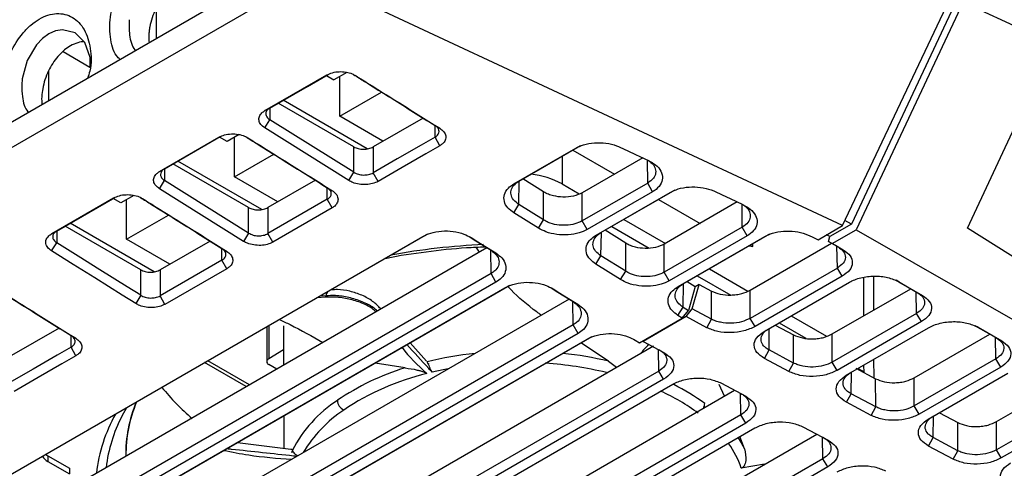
# Model space of a CAD drawing. Extents: x 106 to 315, y 19 to 260.
# Tile 30 of 98: x 279 to 299, y 41 to 51. Entities that reach past the tile are written whole.
import ezdxf

# ---------------------------------------------------------------- set-up
doc = ezdxf.new("R2010")
doc.units = 0
doc.layers.get('0').update_dxf_attribs({"linetype": 'CONTINUOUS'})

msp = doc.modelspace()

# ---------------------------------------------------------------- linework, layer by layer
at = {"color": 7, "linetype": 'Continuous'}
for p, q in [((283.861, 51.609), (276.344, 47.27)), ((284.693, 51.557), (276.401, 46.77)), ((295.86, 46.34), (284.693, 51.557)), ((295.86, 46.34), (298.098, 51.073)), ((281.504, 50.885), (281.504, 50.249)), ((298.187, 50.928), (296.045, 46.368)), ((298.381, 51.015), (296.145, 46.254)), ((298.381, 51.015), (312.853, 44.347)), ((280.118, 49.649), (279.557, 49.973)), ((279.25, 49.563), (279.25, 48.947)), ((285.066, 49.477), (285.222, 49.387)), ((285.495, 49.546), (285.222, 49.387)), ((285.343, 48.629), (285.343, 49.457)), ((285.343, 48.629), (286.219, 49.135)), ((285.641, 47.988), (284.059, 48.901)), ((285.917, 47.948), (284.162, 48.961)), ((283.881, 48.798), (283.78, 48.745)), ((286.249, 48.106), (285.343, 48.629)), ((298.473, 46.287), (299.563, 48.614)), ((283.776, 48.383), (283.881, 48.556)), ((285.641, 47.455), (283.881, 48.556)), ((287.089, 48.591), (286.045, 47.988)), ((287.435, 48.379), (287.338, 48.435)), ((281.578, 47.474), (282.819, 48.19)), ((281.679, 47.527), (282.846, 48.201)), ((282.993, 48.101), (282.833, 48.193)), ((283.241, 48.244), (282.993, 48.101)), ((285.536, 47.283), (283.776, 48.383)), ((287.439, 48.012), (287.338, 48.192)), ((283.141, 47.358), (283.141, 48.186)), ((285.641, 47.455), (285.641, 47.988)), ((286.045, 47.988), (286.045, 47.445)), ((289.091, 47.268), (290.382, 48.013)), ((290.281, 47.96), (290.382, 48.013)), ((283.141, 47.358), (283.964, 47.833)), ((288.989, 47.215), (290.281, 47.96)), ((290.223, 47.921), (291.093, 47.419)), ((283.439, 46.717), (281.857, 47.63)), ((283.715, 46.677), (281.96, 47.69)), ((291.682, 47.759), (290.416, 47.028)), ((281.578, 47.474), (281.679, 47.527)), ((285.536, 47.283), (285.641, 47.455)), ((286.146, 47.265), (286.045, 47.445)), ((281.574, 47.112), (281.679, 47.284)), ((283.439, 46.184), (281.679, 47.284)), ((284.047, 46.835), (283.141, 47.358)), ((284.834, 47.289), (283.843, 46.717)), ((288.989, 47.215), (289.091, 47.268)), ((289.608, 47.047), (289.177, 47.317)), ((289.996, 47.211), (290.355, 47.005)), ((291.786, 47.229), (290.416, 46.439)), ((291.888, 47.049), (291.786, 47.229)), ((281.039, 46.973), (280.765, 46.815)), ((283.334, 46.011), (281.574, 47.112)), ((285.18, 47.077), (285.083, 47.133)), ((289.608, 46.458), (289.608, 47.047)), ((290.416, 46.439), (290.416, 47.028)), ((291.888, 47.049), (290.518, 46.258)), ((290.707, 46.141), (292.258, 47.036)), ((290.808, 46.194), (292.36, 47.089)), ((292.258, 47.036), (292.36, 47.089)), ((279.323, 46.172), (280.616, 46.919)), ((279.424, 46.226), (280.644, 46.929)), ((280.765, 46.815), (280.609, 46.904)), ((280.886, 46.056), (280.886, 46.885)), ((285.083, 46.89), (283.843, 46.174)), ((285.184, 46.71), (285.083, 46.89)), ((288.985, 46.609), (289.091, 46.782)), ((289.608, 46.458), (289.091, 46.782)), ((292.013, 46.889), (292.884, 46.387)), ((293.66, 46.835), (292.133, 45.954)), ((280.886, 46.056), (281.762, 46.562)), ((283.439, 46.184), (283.439, 46.717)), ((283.843, 46.717), (283.843, 46.174)), ((285.184, 46.71), (283.944, 45.994)), ((289.502, 46.285), (288.985, 46.609)), ((281.46, 45.375), (279.706, 46.388)), ((289.502, 46.285), (289.608, 46.458)), ((290.518, 46.258), (290.416, 46.439)), ((291.285, 46.469), (292.156, 45.967)), ((295.349, 46.046), (295.86, 46.34)), ((296.045, 46.368), (295.595, 46.109)), ((296.045, 46.368), (295.91, 46.446)), ((277.171, 40.386), (287.184, 46.166)), ((279.323, 46.172), (279.424, 46.226)), ((281.184, 45.415), (279.602, 46.328)), ((283.439, 46.184), (283.334, 46.011)), ((283.944, 45.994), (283.843, 46.174)), ((287.082, 46.113), (287.184, 46.166)), ((290.707, 46.141), (290.808, 46.194)), ((291.325, 45.973), (290.894, 46.243)), ((291.032, 46.323), (291.816, 45.871)), ((293.763, 46.305), (292.133, 45.365)), ((292.525, 45.12), (294.337, 46.165)), ((293.865, 46.125), (293.763, 46.305)), ((294.235, 46.112), (294.337, 46.165)), ((295.595, 46.109), (295.526, 46.148)), ((295.645, 45.965), (296.145, 46.254)), ((296.145, 46.254), (311.459, 37.461)), ((299.673, 45.532), (298.473, 46.287)), ((277.07, 40.333), (287.082, 46.113)), ((279.319, 45.81), (279.424, 45.983)), ((281.793, 45.533), (280.886, 46.056)), ((282.632, 46.018), (281.588, 45.415)), ((288.09, 46.092), (288.09, 46.092)), ((291.325, 45.384), (291.325, 45.973)), ((292.133, 45.365), (292.133, 45.954)), ((293.865, 46.125), (292.235, 45.184)), ((292.424, 45.067), (294.235, 46.112)), ((293.922, 45.926), (293.982, 45.903)), ((293.927, 44.989), (295.63, 45.973)), ((293.982, 45.903), (293.982, 45.96)), ((295.569, 46.008), (295.595, 46.109)), ((295.569, 46.008), (295.645, 45.965)), ((295.766, 45.895), (295.569, 46.008)), ((295.645, 45.965), (295.875, 45.833)), ((288.423, 45.877), (278.496, 40.147)), ((282.978, 45.806), (282.881, 45.862)), ((288.268, 45.788), (288.201, 45.89)), ((288.509, 45.824), (288.607, 45.768)), ((293.906, 45.917), (293.982, 45.903)), ((295.766, 45.895), (295.875, 45.833)), ((282.881, 45.619), (281.588, 44.872)), ((282.982, 45.439), (282.881, 45.619)), ((290.702, 45.535), (290.808, 45.708)), ((291.219, 45.211), (290.702, 45.535)), ((291.325, 45.384), (290.808, 45.708)), ((288.509, 45.338), (278.496, 39.557)), ((281.184, 44.882), (281.184, 45.415)), ((281.588, 45.415), (281.588, 44.872)), ((282.982, 45.439), (281.689, 44.693)), ((288.611, 45.157), (288.509, 45.338)), ((291.219, 45.211), (291.325, 45.384)), ((292.235, 45.184), (292.133, 45.365)), ((293.075, 45.437), (293.882, 44.972)), ((295.752, 45.453), (293.928, 44.4)), ((295.854, 45.282), (295.752, 45.453)), ((288.611, 45.157), (278.598, 39.377)), ((292.424, 45.067), (292.525, 45.12)), ((292.611, 45.169), (292.779, 45.064)), ((292.718, 44.597), (292.862, 45.109)), ((292.862, 45.109), (292.778, 45.06)), ((292.823, 45.291), (293.523, 44.888)), ((292.862, 45.109), (293.118, 44.972)), ((295.854, 45.282), (294.03, 44.229)), ((294.221, 44.127), (296.004, 45.156)), ((296.307, 44.456), (296.305, 45.26)), ((296.507, 45.282), (296.509, 44.572)), ((296.979, 45.199), (297.423, 44.943)), ((297.036, 45.166), (296.98, 45.198)), ((297.036, 45.166), (297.532, 44.881)), ((278.787, 39.259), (288.799, 45.04)), ((278.889, 39.313), (288.901, 45.093)), ((288.799, 45.04), (288.901, 45.093)), ((289.807, 45.018), (289.807, 45.018)), ((292.779, 45.064), (292.637, 44.564)), ((293.12, 44.383), (293.118, 44.972)), ((293.928, 44.4), (293.927, 44.989)), ((295.644, 44.073), (297.287, 45.021)), ((297.423, 44.943), (297.532, 44.881)), ((290.141, 44.803), (280.214, 39.073)), ((281.184, 44.882), (281.079, 44.71)), ((281.689, 44.693), (281.588, 44.872)), ((285.047, 44.841), (284.872, 44.832)), ((285.047, 44.841), (285.053, 44.871)), ((290.226, 44.75), (290.324, 44.694)), ((286.196, 44.606), (286.198, 44.604)), ((292.419, 44.461), (292.525, 44.634)), ((292.508, 44.405), (292.637, 44.564)), ((292.525, 44.634), (292.637, 44.564)), ((292.589, 44.436), (292.718, 44.597)), ((293.12, 44.383), (292.718, 44.597)), ((297.409, 44.502), (295.645, 43.483)), ((297.511, 44.331), (297.409, 44.502)), ((291.613, 43.889), (292.508, 44.405)), ((292.589, 44.436), (291.69, 43.917)), ((292.508, 44.405), (292.419, 44.461)), ((293.022, 44.205), (292.589, 44.436)), ((293.022, 44.205), (293.12, 44.383)), ((294.03, 44.229), (293.928, 44.4)), ((294.532, 44.306), (295.091, 43.984)), ((294.785, 44.452), (295.525, 44.025)), ((297.511, 44.331), (295.747, 43.312)), ((279.476, 44.196), (278.432, 43.593)), ((290.227, 44.264), (280.214, 38.483)), ((290.328, 44.083), (280.315, 38.303)), ((283.818, 44.224), (283.818, 43.493)), ((283.859, 44.247), (283.859, 43.551)), ((284.17, 44.241), (284.171, 43.423)), ((290.328, 44.083), (290.227, 44.264)), ((294.452, 44.26), (294.835, 44.055)), ((295.645, 43.483), (295.644, 44.073)), ((295.938, 43.21), (297.661, 44.204)), ((298.636, 44.247), (299.08, 43.992)), ((298.694, 44.215), (298.637, 44.247)), ((298.694, 44.215), (299.189, 43.93)), ((279.822, 43.984), (279.725, 44.04)), ((280.504, 38.186), (290.516, 43.966)), ((280.606, 38.239), (290.618, 44.019)), ((287.162, 43.505), (286.817, 43.89)), ((290.968, 43.503), (290.387, 43.885)), ((290.516, 43.966), (290.618, 44.019)), ((291.524, 43.944), (291.613, 43.889)), ((291.524, 43.944), (291.524, 43.944)), ((291.613, 43.889), (291.538, 43.929)), ((291.69, 43.917), (292.123, 43.686)), ((294.837, 43.466), (294.835, 44.055)), ((297.361, 43.156), (298.944, 44.07)), ((299.08, 43.992), (299.189, 43.93)), ((279.826, 43.617), (279.725, 43.797)), ((282.007, 38.108), (291.905, 43.822)), ((284.171, 43.742), (283.859, 43.551)), ((294.225, 43.563), (294.323, 43.74)), ((294.837, 43.466), (294.323, 43.74)), ((283.457, 43.011), (282.587, 43.513)), ((286.71, 43.363), (286.083, 43.466)), ((287.197, 43.447), (287.17, 43.492)), ((287.18, 43.462), (287.203, 43.433)), ((287.18, 43.462), (287.205, 43.446)), ((290.968, 43.503), (291.131, 43.376)), ((294.739, 43.288), (294.225, 43.563)), ((294.739, 43.288), (294.837, 43.466)), ((295.747, 43.312), (295.645, 43.483)), ((296.511, 43.54), (296.512, 43.16)), ((299.066, 43.55), (297.362, 42.567)), ((299.168, 43.379), (299.066, 43.55)), ((292.017, 43.297), (282.008, 37.519)), ((284.029, 43.34), (283.86, 43.435)), ((287.203, 43.433), (287.205, 43.446)), ((292.119, 43.126), (292.017, 43.297)), ((296.136, 43.36), (296.553, 43.138)), ((296.186, 43.353), (296.31, 43.282)), ((296.31, 43.268), (296.309, 43.424)), ((299.168, 43.379), (297.464, 42.395)), ((297.655, 42.293), (299.318, 43.253)), ((292.119, 43.126), (282.11, 37.348)), ((293.326, 43.044), (293.84, 42.769)), ((296.554, 42.549), (296.553, 43.138)), ((297.362, 42.567), (297.361, 43.156)), ((299.078, 42.239), (300.601, 43.119)), ((282.301, 37.245), (292.311, 43.024)), ((283.724, 37.191), (293.604, 42.895)), ((293.39, 42.772), (293.28, 43.018)), ((295.942, 42.646), (296.04, 42.823)), ((296.456, 42.371), (295.942, 42.646)), ((296.554, 42.549), (296.04, 42.823)), ((280.884, 42.53), (280.788, 42.353)), ((296.456, 42.371), (296.554, 42.549)), ((297.464, 42.395), (297.362, 42.567)), ((297.886, 42.426), (298.27, 42.221)), ((300.723, 42.599), (299.079, 41.65)), ((300.826, 42.428), (299.181, 41.479)), ((293.734, 42.38), (283.725, 36.602)), ((284.172, 42.362), (284.172, 41.681)), ((293.836, 42.209), (293.734, 42.38)), ((298.271, 41.632), (298.27, 42.221)), ((299.079, 41.65), (299.078, 42.239)), ((293.836, 42.209), (283.827, 36.431)), ((284.019, 36.329), (294.028, 42.107)), ((295.043, 42.127), (295.557, 41.853)), ((285.441, 36.275), (295.321, 41.979)), ((293.809, 41.671), (293.715, 41.926)), ((297.659, 41.729), (297.757, 41.907)), ((298.271, 41.632), (297.757, 41.907)), ((283.204, 41.804), (284.322, 41.662)), ((284.331, 41.609), (284.373, 41.613)), ((284.331, 41.609), (284.377, 41.6)), ((284.37, 41.61), (284.354, 41.644)), ((284.377, 41.6), (284.373, 41.613)), ((298.173, 41.455), (297.659, 41.729)), ((298.173, 41.455), (298.271, 41.632)), ((299.181, 41.479), (299.079, 41.65)), ((279.195, 41.554), (279.238, 41.525)), ((279.238, 41.525), (279.693, 41.263)), ((279.238, 41.525), (279.238, 41.409)), ((279.238, 41.409), (279.693, 41.147)), ((295.451, 41.464), (285.442, 35.685)), ((295.553, 41.292), (295.451, 41.464)), ((279.693, 41.263), (279.693, 41.147)), ((295.553, 41.292), (285.544, 35.514)), ((294.228, 41.347), (293.743, 41.268))]:
    msp.add_line(p, q, dxfattribs=at)
at = {"color": 8, "linetype": 'Continuous'}
for p, q in [((283.881, 48.798), (283.881, 48.556)), ((287.338, 48.192), (287.338, 48.435)), ((289.996, 47.79), (289.996, 47.211)), ((291.786, 47.229), (291.782, 47.712)), ((281.679, 47.527), (281.679, 47.284)), ((289.091, 46.782), (289.099, 47.272)), ((285.083, 46.89), (285.083, 47.133)), ((293.763, 46.305), (293.759, 46.788)), ((279.424, 46.226), (279.424, 45.983)), ((290.808, 45.708), (290.816, 46.198)), ((282.881, 45.619), (282.881, 45.862)), ((288.509, 45.338), (288.502, 45.811)), ((295.752, 45.453), (295.744, 45.907)), ((292.525, 44.634), (292.533, 45.124)), ((297.409, 44.502), (297.402, 44.956)), ((285.053, 44.871), (284.931, 44.866)), ((290.227, 44.264), (290.219, 44.737)), ((286.198, 44.604), (286.204, 44.596)), ((294.323, 43.74), (294.329, 44.189)), ((279.725, 43.797), (279.725, 44.04)), ((299.066, 43.55), (299.059, 44.004)), ((292.017, 43.297), (292.009, 43.747)), ((283.39, 42.972), (282.519, 43.474)), ((296.04, 42.823), (296.046, 43.272)), ((293.734, 42.38), (293.726, 42.83)), ((297.757, 41.907), (297.763, 42.355)), ((295.451, 41.464), (295.444, 41.913)), ((283.083, 41.659), (282.982, 41.676))]:
    msp.add_line(p, q, dxfattribs=at)
at = {"color": 7, "linetype": 'Continuous', "flags": 128}
for points in [[(280.126, 49.642), (280.123, 49.854), (280.011, 50.168), (279.808, 50.374), (279.545, 50.439), (279.401, 50.414), (279.26, 50.352), (279.126, 50.255), (279, 50.125), (278.805, 49.794), (278.703, 49.413), (278.693, 49.287), (278.693, 49.287)], [(283.78, 48.745), (284.06, 48.906), (284.567, 49.199), (285.073, 49.491)], [(283.881, 48.798), (284.161, 48.96), (284.667, 49.252), (285.1, 49.502)], [(287.338, 48.192), (287.046, 48.023), (286.546, 47.734), (286.045, 47.445)], [(287.439, 48.012), (287.147, 47.844), (286.647, 47.554), (286.146, 47.265)], [(291.205, 47.981), (291.367, 47.906), (291.529, 47.83), (291.801, 47.703)], [(293.183, 47.058), (293.345, 46.982), (293.507, 46.906), (293.778, 46.779)], [(295.16, 46.134), (295.241, 46.096), (295.295, 46.071), (295.349, 46.046)], [(281.184, 44.882), (280.899, 45.061), (280.328, 45.418), (279.876, 45.7), (279.424, 45.983)], [(288.049, 46.112), (288.135, 46.057), (288.279, 45.968), (288.509, 45.824)], [(288.09, 46.092), (288.233, 46.002), (288.376, 45.912), (288.607, 45.768)], [(281.079, 44.71), (280.793, 44.888), (280.222, 45.245), (279.771, 45.528), (279.319, 45.81)], [(289.766, 45.038), (289.853, 44.984), (289.996, 44.894), (290.226, 44.75)], [(289.807, 45.018), (289.95, 44.928), (290.094, 44.839), (290.324, 44.694)], [(279.725, 43.797), (279.434, 43.629), (278.933, 43.34), (278.432, 43.051)], [(279.826, 43.617), (279.535, 43.449), (279.034, 43.16), (278.533, 42.871)]]:
    msp.add_lwpolyline(points, dxfattribs=at)
at = {"color": 8, "linetype": 'Continuous', "flags": 128}
for points in [[(285.173, 45.001), (285.168, 45.001), (285.164, 45)], [(287.609, 43.342), (287.506, 43.322), (287.281, 43.272)], [(293.675, 41.902), (293.74, 41.798), (293.809, 41.671)]]:
    msp.add_lwpolyline(points, dxfattribs=at)
at = {"color": 7, "linetype": 'Continuous'}
for centre, radius, start, end in [((289.171, 45.699), 1.723, 61.3711, 84.2489), ((283.882, 43.493), 0.0621, 112.2818, 249.4498), ((288.253, 38.332), 5.263, 107.051, 124.1915), ((288.417, 38.026), 5.366, 103.4483, 123.8518), ((285.44, 46.033), 4.901, 218.8795, 229.5183), ((283.731, 41.545), 2.864, 157.3688, 180.5993), ((283.74, 41.544), 2.868, 157.2925, 180.5181), ((286.838, 40.343), 2.804, 123.3833, 152.3724), ((285.539, 42.699), 0.244, 183.345, 242.9029), ((279.358, 41.639), 0.26, 208.2209, 242.6614)]:
    msp.add_arc(centre, radius, start, end, dxfattribs=at)
at = {"color": 8, "linetype": 'Continuous'}
for centre, radius, start, end in [((289.052, 31.254), 14.707, 92.7186, 100.3279), ((285.274, 44.817), 0.228, 140.1352, 166.1784), ((289.022, 35.87), 7.844, 96.2012, 103.6556), ((289.165, 35.893), 7.821, 76.6737, 83.7917), ((289.14, 35.809), 7.668, 76.5729, 86.1814), ((290.215, 38.844), 4.434, 53.6527, 65.4587), ((290.349, 39.062), 4.422, 53.5002, 63.3195), ((286.968, 40.165), 2.782, 123.6068, 149.0977), ((292.769, 42.623), 0.21, 329.1304, 358.0919), ((283.529, 40.791), 3.294, 150.8134, 173.5103), ((283.601, 40.9), 3.166, 152.6791, 173.1164), ((291.851, 40.614), 2.002, 19.0746, 35.5187)]:
    msp.add_arc(centre, radius, start, end, dxfattribs=at)
at = {"color": 7, "linetype": 'Continuous'}
for points, knots in [([(282.237, 51.475), (282.23, 51.476), (282.176, 51.481), (282.066, 51.449), (281.884, 51.364), (281.675, 51.178), (281.477, 50.871), (281.385, 50.592), (281.363, 50.436), (281.358, 50.405)], [0, 0, 0, 0, 0.018765, 0.146516, 0.272051, 0.482319, 0.704092, 0.941682, 1, 1, 1, 1]), ([(280.753, 49.815), (280.726, 49.84), (280.613, 49.946), (280.531, 50.283), (280.528, 50.747), (280.633, 51.054), (280.683, 51.201)], [0, 0, 0, 0, 0.097701, 0.408253, 0.718756, 1, 1, 1, 1]), ([(278.431, 49.88), (278.441, 49.904), (278.516, 50.083), (278.666, 50.322), (278.884, 50.542), (279.118, 50.71), (279.429, 50.808), (279.766, 50.727), (280.02, 50.463), (280.143, 50.06), (280.158, 49.683), (280.088, 49.472), (280.071, 49.421)], [0, 0, 0, 0, 0.020782, 0.154562, 0.22178, 0.288992, 0.422762, 0.556509, 0.690283, 0.824081, 0.957915, 1, 1, 1, 1]), ([(280.937, 50.648), (280.937, 50.542), (280.937, 50.31), (280.998, 50.079), (281.072, 50.007), (281.077, 50.002)], [0, 0, 0, 0, 0.442244, 0.962072, 1, 1, 1, 1]), ([(281.358, 50.405), (281.356, 50.378), (281.347, 50.295), (281.353, 50.216), (281.357, 50.163)], [0, 0, 0, 0, 0.323952, 1, 1, 1, 1]), ([(279.997, 50.182), (279.99, 50.183), (279.935, 50.188), (279.826, 50.156), (279.644, 50.07), (279.434, 49.885), (279.237, 49.577), (279.136, 49.276), (279.117, 49.098), (279.112, 49.045)], [0, 0, 0, 0, 0.018011, 0.1406278, 0.2611179, 0.4629366, 0.6757976, 0.9038394, 1, 1, 1, 1]), ([(285.073, 49.491), (285.111, 49.509), (285.187, 49.545), (285.331, 49.565), (285.477, 49.556), (285.595, 49.523), (285.653, 49.492), (285.675, 49.479)], [0, 0, 0, 0, 0.219253, 0.438091, 0.654619, 0.868915, 1, 1, 1, 1]), ([(285.634, 49.5), (285.711, 49.452), (285.979, 49.285), (286.397, 49.023), (286.888, 48.716), (287.188, 48.529), (287.338, 48.435)], [0, 0, 0, 0, 0.135379, 0.471866, 0.735933, 1, 1, 1, 1]), ([(285.675, 49.479), (285.771, 49.42), (286.057, 49.241), (286.494, 48.967), (286.985, 48.66), (287.285, 48.473), (287.435, 48.379)], [0, 0, 0, 0, 0.16289, 0.48867, 0.744335, 1, 1, 1, 1]), ([(278.693, 49.287), (278.696, 49.204), (278.703, 48.997), (278.757, 48.786), (278.831, 48.713), (278.836, 48.708)], [0, 0, 0, 0, 0.386722, 0.958296, 1, 1, 1, 1]), ([(279.112, 49.045), (279.111, 49.04), (279.107, 48.98), (279.112, 48.923), (279.116, 48.87)], [0, 0, 0, 0, 0.078292, 1, 1, 1, 1]), ([(283.776, 48.383), (283.746, 48.406), (283.686, 48.451), (283.649, 48.536), (283.656, 48.622), (283.705, 48.695), (283.758, 48.73), (283.78, 48.745)], [0, 0, 0, 0, 0.2104837, 0.421323, 0.6342527, 0.8485896, 1, 1, 1, 1]), ([(283.881, 48.798), (283.867, 48.789), (283.84, 48.771), (283.807, 48.731), (283.791, 48.678), (283.811, 48.611), (283.858, 48.574), (283.881, 48.556)], [0, 0, 0, 0, 0.142981, 0.274615, 0.502892, 0.752302, 1, 1, 1, 1]), ([(287.338, 48.192), (287.352, 48.201), (287.379, 48.218), (287.411, 48.258), (287.428, 48.311), (287.408, 48.378), (287.361, 48.416), (287.338, 48.435)], [0, 0, 0, 0, 0.1408537, 0.2710582, 0.4985869, 0.7489981, 1, 1, 1, 1]), ([(282.819, 48.19), (282.857, 48.208), (282.932, 48.243), (283.077, 48.263), (283.223, 48.254), (283.341, 48.222), (283.399, 48.19), (283.42, 48.178)], [0, 0, 0, 0, 0.219413, 0.438405, 0.654615, 0.869232, 1, 1, 1, 1]), ([(283.379, 48.199), (283.456, 48.151), (283.724, 47.984), (284.142, 47.722), (284.633, 47.415), (284.933, 47.227), (285.083, 47.133)], [0, 0, 0, 0, 0.135238, 0.471159, 0.73558, 1, 1, 1, 1]), ([(287.435, 48.379), (287.466, 48.355), (287.53, 48.307), (287.569, 48.218), (287.559, 48.129), (287.51, 48.058), (287.458, 48.025), (287.439, 48.012)], [0, 0, 0, 0, 0.219623, 0.438949, 0.655521, 0.869816, 1, 1, 1, 1]), ([(283.42, 48.178), (283.516, 48.118), (283.802, 47.939), (284.238, 47.666), (284.73, 47.359), (285.03, 47.171), (285.18, 47.077)], [0, 0, 0, 0, 0.162639, 0.487916, 0.743958, 1, 1, 1, 1]), ([(285.641, 47.988), (285.67, 47.974), (285.729, 47.947), (285.843, 47.936), (285.956, 47.947), (286.015, 47.974), (286.045, 47.988)], [0, 0, 0, 0, 0.25, 0.500001, 0.75, 1, 1, 1, 1]), ([(290.281, 47.96), (290.333, 47.985), (290.447, 48.041), (290.67, 48.079), (290.913, 48.072), (291.094, 48.03), (291.183, 47.991), (291.205, 47.981)], [0, 0, 0, 0, 0.202997, 0.442702, 0.681027, 0.918065, 1, 1, 1, 1]), ([(291.824, 47.683), (291.834, 47.676), (291.89, 47.641), (291.942, 47.556), (291.962, 47.44), (291.915, 47.322), (291.83, 47.261), (291.786, 47.229)], [0, 0, 0, 0, 0.052347, 0.284162, 0.515654, 0.746843, 1, 1, 1, 1]), ([(291.801, 47.703), (291.853, 47.674), (291.968, 47.611), (292.074, 47.48), (292.109, 47.332), (292.059, 47.189), (291.967, 47.097), (291.9, 47.056), (291.888, 47.049)], [0, 0, 0, 0, 0.170195, 0.369226, 0.566873, 0.762961, 0.957928, 1, 1, 1, 1]), ([(281.574, 47.112), (281.544, 47.135), (281.484, 47.18), (281.446, 47.265), (281.454, 47.351), (281.502, 47.423), (281.556, 47.459), (281.578, 47.474)], [0, 0, 0, 0, 0.210543, 0.421393, 0.634205, 0.849134, 1, 1, 1, 1]), ([(281.679, 47.527), (281.665, 47.518), (281.638, 47.5), (281.605, 47.46), (281.589, 47.407), (281.609, 47.34), (281.656, 47.303), (281.679, 47.284)], [0, 0, 0, 0, 0.141738, 0.272934, 0.50274, 0.752498, 1, 1, 1, 1]), ([(285.641, 47.455), (285.671, 47.44), (285.73, 47.409), (285.841, 47.395), (285.932, 47.403), (286, 47.422), (286.03, 47.437), (286.045, 47.445)], [0, 0, 0, 0, 0.250974, 0.501797, 0.733171, 0.862274, 1, 1, 1, 1]), ([(286.146, 47.265), (286.109, 47.248), (286.035, 47.214), (285.894, 47.194), (285.749, 47.202), (285.624, 47.234), (285.562, 47.268), (285.536, 47.283)], [0, 0, 0, 0, 0.210019, 0.420388, 0.632796, 0.847272, 1, 1, 1, 1]), ([(288.985, 46.609), (288.941, 46.642), (288.845, 46.712), (288.774, 46.847), (288.777, 46.992), (288.852, 47.121), (288.947, 47.186), (288.989, 47.215)], [0, 0, 0, 0, 0.18442, 0.396511, 0.610029, 0.824651, 1, 1, 1, 1]), ([(289.091, 46.782), (289.05, 46.813), (288.968, 46.876), (288.917, 46.991), (288.928, 47.107), (288.993, 47.203), (289.064, 47.249), (289.091, 47.268)], [0, 0, 0, 0, 0.214895, 0.429768, 0.644539, 0.85921, 1, 1, 1, 1]), ([(280.616, 46.919), (280.654, 46.936), (280.73, 46.972), (280.875, 46.992), (281.02, 46.983), (281.139, 46.951), (281.196, 46.919), (281.218, 46.907)], [0, 0, 0, 0, 0.2194531, 0.4384733, 0.6547384, 0.8691335, 1, 1, 1, 1]), ([(285.083, 46.89), (285.097, 46.899), (285.124, 46.917), (285.157, 46.956), (285.174, 47.01), (285.154, 47.077), (285.107, 47.114), (285.083, 47.133)], [0, 0, 0, 0, 0.140705, 0.270858, 0.498587, 0.749636, 1, 1, 1, 1]), ([(285.18, 47.077), (285.212, 47.053), (285.275, 47.006), (285.314, 46.916), (285.305, 46.828), (285.255, 46.757), (285.204, 46.723), (285.184, 46.71)], [0, 0, 0, 0, 0.219641, 0.438991, 0.655558, 0.869735, 1, 1, 1, 1]), ([(290.416, 47.028), (290.358, 47.001), (290.24, 46.948), (290.02, 46.929), (289.839, 46.953), (289.703, 46.995), (289.641, 47.029), (289.608, 47.047)], [0, 0, 0, 0, 0.246065, 0.499265, 0.723046, 0.85499, 1, 1, 1, 1]), ([(292.258, 47.036), (292.31, 47.062), (292.424, 47.117), (292.648, 47.155), (292.891, 47.149), (293.071, 47.106), (293.16, 47.068), (293.183, 47.058)], [0, 0, 0, 0, 0.202994, 0.442736, 0.680992, 0.91808, 1, 1, 1, 1]), ([(281.177, 46.927), (281.254, 46.879), (281.522, 46.712), (281.94, 46.451), (282.431, 46.143), (282.731, 45.956), (282.881, 45.862)], [0, 0, 0, 0, 0.135379, 0.471755, 0.735878, 1, 1, 1, 1]), ([(281.218, 46.907), (281.314, 46.847), (281.601, 46.668), (282.037, 46.395), (282.528, 46.088), (282.828, 45.9), (282.978, 45.806)], [0, 0, 0, 0, 0.162845, 0.488535, 0.744268, 1, 1, 1, 1]), ([(293.801, 46.759), (293.812, 46.752), (293.868, 46.717), (293.92, 46.632), (293.94, 46.517), (293.893, 46.399), (293.808, 46.337), (293.763, 46.305)], [0, 0, 0, 0, 0.052345, 0.284161, 0.515652, 0.746843, 1, 1, 1, 1]), ([(293.778, 46.779), (293.831, 46.75), (293.945, 46.687), (294.052, 46.556), (294.087, 46.408), (294.037, 46.265), (293.944, 46.173), (293.877, 46.132), (293.865, 46.125)], [0, 0, 0, 0, 0.170196, 0.369216, 0.566886, 0.76296, 0.9579, 1, 1, 1, 1]), ([(283.439, 46.717), (283.468, 46.703), (283.527, 46.676), (283.641, 46.664), (283.754, 46.676), (283.813, 46.703), (283.843, 46.717)], [0, 0, 0, 0, 0.2500004, 0.5000007, 0.75, 1, 1, 1, 1]), ([(290.416, 46.439), (290.366, 46.415), (290.267, 46.368), (290.076, 46.341), (289.882, 46.352), (289.72, 46.395), (289.64, 46.44), (289.608, 46.458)], [0, 0, 0, 0, 0.214436, 0.428848, 0.643216, 0.857733, 1, 1, 1, 1]), ([(279.319, 45.81), (279.289, 45.833), (279.23, 45.878), (279.192, 45.963), (279.199, 46.049), (279.248, 46.122), (279.301, 46.157), (279.323, 46.172)], [0, 0, 0, 0, 0.210387, 0.421065, 0.634219, 0.848667, 1, 1, 1, 1]), ([(279.424, 46.226), (279.41, 46.216), (279.383, 46.198), (279.35, 46.159), (279.334, 46.105), (279.355, 46.038), (279.401, 46.001), (279.424, 45.983)], [0, 0, 0, 0, 0.142986, 0.274619, 0.502885, 0.75424, 1, 1, 1, 1]), ([(283.439, 46.184), (283.468, 46.169), (283.527, 46.138), (283.639, 46.123), (283.729, 46.132), (283.797, 46.151), (283.827, 46.166), (283.843, 46.174)], [0, 0, 0, 0, 0.249722, 0.501772, 0.730169, 0.860023, 1, 1, 1, 1]), ([(287.082, 46.113), (287.135, 46.139), (287.249, 46.195), (287.474, 46.233), (287.718, 46.226), (287.934, 46.176), (288.042, 46.117), (288.09, 46.092)], [0, 0, 0, 0, 0.18476, 0.402097, 0.617978, 0.832672, 1, 1, 1, 1]), ([(290.518, 46.258), (290.464, 46.232), (290.349, 46.177), (290.124, 46.14), (289.882, 46.148), (289.663, 46.199), (289.552, 46.259), (289.502, 46.285)], [0, 0, 0, 0, 0.186316, 0.398041, 0.611147, 0.825734, 1, 1, 1, 1]), ([(290.702, 45.535), (290.658, 45.568), (290.562, 45.638), (290.491, 45.773), (290.494, 45.918), (290.569, 46.047), (290.664, 46.112), (290.707, 46.141)], [0, 0, 0, 0, 0.184423, 0.3964989, 0.6100099, 0.8246584, 1, 1, 1, 1]), ([(290.808, 45.708), (290.767, 45.739), (290.685, 45.802), (290.634, 45.917), (290.645, 46.033), (290.71, 46.129), (290.781, 46.175), (290.808, 46.194)], [0, 0, 0, 0, 0.214895, 0.429768, 0.644539, 0.85921, 1, 1, 1, 1]), ([(294.235, 46.112), (294.287, 46.138), (294.402, 46.193), (294.625, 46.232), (294.868, 46.225), (295.049, 46.182), (295.137, 46.144), (295.16, 46.134)], [0, 0, 0, 0, 0.2029912, 0.4426973, 0.6810225, 0.9180576, 1, 1, 1, 1]), ([(283.944, 45.994), (283.907, 45.977), (283.833, 45.942), (283.692, 45.923), (283.547, 45.931), (283.422, 45.963), (283.36, 45.997), (283.334, 46.011)], [0, 0, 0, 0, 0.2098245, 0.4199955, 0.632677, 0.8470881, 1, 1, 1, 1]), ([(292.133, 45.954), (292.075, 45.927), (291.958, 45.874), (291.737, 45.855), (291.556, 45.879), (291.42, 45.921), (291.358, 45.955), (291.325, 45.973)], [0, 0, 0, 0, 0.246065, 0.499265, 0.723046, 0.854989, 1, 1, 1, 1]), ([(282.881, 45.619), (282.895, 45.628), (282.922, 45.646), (282.955, 45.685), (282.971, 45.739), (282.951, 45.806), (282.904, 45.843), (282.881, 45.862)], [0, 0, 0, 0, 0.141235, 0.271568, 0.498603, 0.751412, 1, 1, 1, 1]), ([(282.978, 45.806), (283.01, 45.782), (283.073, 45.734), (283.112, 45.645), (283.103, 45.556), (283.053, 45.486), (283.002, 45.452), (282.982, 45.439)], [0, 0, 0, 0, 0.219765, 0.439278, 0.655575, 0.869837, 1, 1, 1, 1]), ([(286.295, 45.653), (286.305, 45.656), (286.582, 45.718), (287.152, 45.797), (287.842, 45.878), (288.259, 45.893), (288.39, 45.898)], [0, 0, 0, 0, 0.015837, 0.416191, 0.816702, 1, 1, 1, 1]), ([(288.509, 45.824), (288.55, 45.792), (288.632, 45.729), (288.683, 45.613), (288.672, 45.497), (288.607, 45.402), (288.537, 45.356), (288.509, 45.338)], [0, 0, 0, 0, 0.21523, 0.430369, 0.645114, 0.859571, 1, 1, 1, 1]), ([(288.607, 45.768), (288.652, 45.735), (288.75, 45.663), (288.824, 45.524), (288.821, 45.376), (288.744, 45.248), (288.651, 45.185), (288.611, 45.157)], [0, 0, 0, 0, 0.186407, 0.404216, 0.620363, 0.834878, 1, 1, 1, 1]), ([(295.766, 45.895), (295.81, 45.863), (295.899, 45.799), (295.932, 45.675), (295.889, 45.551), (295.798, 45.486), (295.752, 45.453)], [0, 0, 0, 0, 0.252443, 0.503253, 0.752436, 1, 1, 1, 1]), ([(295.875, 45.833), (295.93, 45.793), (296.039, 45.713), (296.081, 45.56), (296.027, 45.405), (295.912, 45.323), (295.854, 45.282)], [0, 0, 0, 0, 0.249958, 0.499941, 0.749932, 1, 1, 1, 1]), ([(281.184, 45.415), (281.214, 45.402), (281.273, 45.374), (281.386, 45.363), (281.5, 45.374), (281.559, 45.402), (281.588, 45.415)], [0, 0, 0, 0, 0.25, 0.500001, 0.75, 1, 1, 1, 1]), ([(292.133, 45.365), (292.084, 45.341), (291.984, 45.294), (291.793, 45.267), (291.6, 45.278), (291.437, 45.321), (291.357, 45.366), (291.325, 45.384)], [0, 0, 0, 0, 0.214438, 0.428854, 0.643214, 0.857737, 1, 1, 1, 1]), ([(278.022, 45.106), (278.099, 45.058), (278.367, 44.89), (278.785, 44.629), (279.276, 44.322), (279.575, 44.134), (279.725, 44.04)], [0, 0, 0, 0, 0.135379, 0.471866, 0.735933, 1, 1, 1, 1]), ([(288.799, 45.04), (288.852, 45.065), (288.967, 45.121), (289.191, 45.159), (289.435, 45.152), (289.651, 45.102), (289.759, 45.044), (289.807, 45.018)], [0, 0, 0, 0, 0.18476, 0.402097, 0.617979, 0.832672, 1, 1, 1, 1]), ([(292.235, 45.184), (292.181, 45.158), (292.066, 45.103), (291.842, 45.066), (291.599, 45.074), (291.381, 45.125), (291.269, 45.184), (291.219, 45.211)], [0, 0, 0, 0, 0.18632, 0.397972, 0.611194, 0.825718, 1, 1, 1, 1]), ([(292.525, 44.634), (292.484, 44.665), (292.402, 44.728), (292.351, 44.844), (292.362, 44.959), (292.428, 45.055), (292.498, 45.101), (292.525, 45.12)], [0, 0, 0, 0, 0.214895, 0.429768, 0.644539, 0.85921, 1, 1, 1, 1]), ([(296.004, 45.156), (296.04, 45.174), (296.112, 45.211), (296.242, 45.251), (296.38, 45.276), (296.525, 45.285), (296.668, 45.279), (296.853, 45.25), (296.963, 45.199), (297.036, 45.166)], [0, 0, 0, 0, 0.125125, 0.250302, 0.375313, 0.500625, 0.625635, 0.750929, 1, 1, 1, 1]), ([(278.062, 45.085), (278.158, 45.025), (278.445, 44.846), (278.881, 44.573), (279.372, 44.266), (279.672, 44.078), (279.822, 43.984)], [0, 0, 0, 0, 0.16289, 0.48867, 0.744335, 1, 1, 1, 1]), ([(286.198, 44.604), (286.147, 44.656), (286.04, 44.765), (285.813, 44.889), (285.557, 44.972), (285.333, 45.009), (285.214, 44.998), (285.173, 44.994)], [0, 0, 0, 0, 0.212001, 0.436537, 0.659863, 0.88259, 1, 1, 1, 1]), ([(289.558, 44.467), (289.528, 44.489), (289.295, 44.658), (289.054, 44.856), (288.882, 45.045), (288.86, 45.069)], [0, 0, 0, 0, 0.115442, 0.887302, 1, 1, 1, 1]), ([(292.419, 44.461), (292.375, 44.494), (292.279, 44.564), (292.208, 44.699), (292.211, 44.844), (292.286, 44.973), (292.381, 45.038), (292.424, 45.067)], [0, 0, 0, 0, 0.1844179, 0.3965165, 0.6100356, 0.8246598, 1, 1, 1, 1]), ([(293.118, 44.972), (293.177, 44.947), (293.295, 44.898), (293.488, 44.883), (293.641, 44.895), (293.785, 44.923), (293.871, 44.963), (293.927, 44.989)], [0, 0, 0, 0, 0.249645, 0.499275, 0.632036, 0.764977, 1, 1, 1, 1]), ([(297.423, 44.943), (297.468, 44.911), (297.556, 44.847), (297.589, 44.724), (297.546, 44.6), (297.455, 44.534), (297.409, 44.502)], [0, 0, 0, 0, 0.252453, 0.503265, 0.752445, 1, 1, 1, 1]), ([(281.689, 44.693), (281.652, 44.675), (281.578, 44.641), (281.437, 44.621), (281.292, 44.629), (281.168, 44.661), (281.105, 44.695), (281.079, 44.71)], [0, 0, 0, 0, 0.209838, 0.420037, 0.632686, 0.847077, 1, 1, 1, 1]), ([(281.184, 44.882), (281.214, 44.867), (281.273, 44.836), (281.384, 44.822), (281.475, 44.83), (281.542, 44.849), (281.573, 44.864), (281.588, 44.872)], [0, 0, 0, 0, 0.2498251, 0.501775, 0.7306457, 0.8603797, 1, 1, 1, 1]), ([(286.102, 44.537), (286.084, 44.555), (286.011, 44.624), (285.812, 44.723), (285.536, 44.812), (285.266, 44.85), (285.114, 44.844), (285.047, 44.841)], [0, 0, 0, 0, 0.079533, 0.321684, 0.563902, 0.805895, 1, 1, 1, 1]), ([(290.226, 44.75), (290.267, 44.718), (290.349, 44.655), (290.401, 44.539), (290.39, 44.423), (290.324, 44.328), (290.254, 44.282), (290.227, 44.264)], [0, 0, 0, 0, 0.21523, 0.430369, 0.645113, 0.859571, 1, 1, 1, 1]), ([(290.324, 44.694), (290.369, 44.661), (290.468, 44.589), (290.541, 44.45), (290.538, 44.302), (290.462, 44.174), (290.369, 44.111), (290.328, 44.083)], [0, 0, 0, 0, 0.186407, 0.404216, 0.620363, 0.834878, 1, 1, 1, 1]), ([(297.532, 44.881), (297.587, 44.841), (297.696, 44.762), (297.738, 44.608), (297.684, 44.454), (297.569, 44.372), (297.511, 44.331)], [0, 0, 0, 0, 0.249958, 0.49994, 0.749932, 1, 1, 1, 1]), ([(284.082, 44.376), (284.157, 44.341), (284.473, 44.191), (284.768, 44.024), (284.993, 43.897)], [0, 0, 0, 0, 0.2361495, 1, 1, 1, 1]), ([(293.928, 44.4), (293.87, 44.373), (293.755, 44.319), (293.529, 44.291), (293.342, 44.307), (293.206, 44.342), (293.148, 44.369), (293.12, 44.383)], [0, 0, 0, 0, 0.243592, 0.491236, 0.742938, 0.870953, 1, 1, 1, 1]), ([(297.661, 44.204), (297.697, 44.223), (297.769, 44.26), (297.899, 44.299), (298.037, 44.325), (298.182, 44.334), (298.325, 44.327), (298.51, 44.298), (298.62, 44.248), (298.694, 44.215)], [0, 0, 0, 0, 0.125121, 0.250302, 0.375314, 0.500626, 0.625633, 0.75093, 1, 1, 1, 1]), ([(290.516, 43.966), (290.569, 43.991), (290.684, 44.047), (290.909, 44.086), (291.152, 44.078), (291.368, 44.028), (291.477, 43.97), (291.524, 43.944)], [0, 0, 0, 0, 0.184764, 0.402145, 0.617969, 0.832667, 1, 1, 1, 1]), ([(294.03, 44.229), (293.956, 44.195), (293.809, 44.126), (293.526, 44.092), (293.243, 44.113), (293.095, 44.174), (293.022, 44.205)], [0, 0, 0, 0, 0.250017, 0.500017, 0.74999, 1, 1, 1, 1]), ([(294.225, 43.563), (294.166, 43.602), (294.048, 43.682), (293.996, 43.839), (294.045, 43.999), (294.162, 44.084), (294.221, 44.127)], [0, 0, 0, 0, 0.250022, 0.500022, 0.749992, 1, 1, 1, 1]), ([(294.323, 43.74), (294.297, 43.756), (294.246, 43.786), (294.177, 43.859), (294.141, 43.96), (294.178, 44.063), (294.246, 44.139), (294.297, 44.172), (294.323, 44.189)], [0, 0, 0, 0, 0.131211, 0.258656, 0.501167, 0.743986, 0.870479, 1, 1, 1, 1]), ([(294.835, 44.055), (294.894, 44.03), (295.012, 43.981), (295.205, 43.966), (295.358, 43.978), (295.502, 44.006), (295.589, 44.047), (295.644, 44.073)], [0, 0, 0, 0, 0.2496446, 0.4992745, 0.6320365, 0.7649775, 1, 1, 1, 1]), ([(279.725, 43.797), (279.739, 43.806), (279.766, 43.824), (279.799, 43.863), (279.816, 43.917), (279.796, 43.984), (279.749, 44.021), (279.725, 44.04)], [0, 0, 0, 0, 0.140849, 0.271053, 0.498586, 0.748995, 1, 1, 1, 1]), ([(279.822, 43.984), (279.854, 43.96), (279.917, 43.913), (279.956, 43.823), (279.947, 43.735), (279.897, 43.664), (279.846, 43.63), (279.826, 43.617)], [0, 0, 0, 0, 0.219623, 0.438949, 0.655521, 0.869816, 1, 1, 1, 1]), ([(299.08, 43.992), (299.125, 43.96), (299.213, 43.896), (299.246, 43.772), (299.203, 43.648), (299.112, 43.583), (299.066, 43.55)], [0, 0, 0, 0, 0.252477, 0.503298, 0.75247, 1, 1, 1, 1]), ([(299.189, 43.93), (299.244, 43.89), (299.353, 43.81), (299.395, 43.657), (299.341, 43.503), (299.226, 43.42), (299.168, 43.379)], [0, 0, 0, 0, 0.249957, 0.499942, 0.749932, 1, 1, 1, 1]), ([(286.65, 43.793), (286.651, 43.792), (286.779, 43.597), (286.975, 43.42), (287.169, 43.244)], [0, 0, 0, 0, 0.008752, 1, 1, 1, 1]), ([(287.281, 43.272), (287.256, 43.299), (287.078, 43.491), (286.9, 43.684), (286.748, 43.85)], [0, 0, 0, 0, 0.140294, 1, 1, 1, 1]), ([(291.813, 43.852), (291.772, 43.816), (291.708, 43.76), (291.666, 43.698), (291.651, 43.676)], [0, 0, 0, 0, 0.644726, 1, 1, 1, 1]), ([(292.017, 43.746), (292.043, 43.731), (292.094, 43.7), (292.164, 43.626), (292.199, 43.522), (292.155, 43.396), (292.063, 43.33), (292.017, 43.297)], [0, 0, 0, 0, 0.129608, 0.258023, 0.510038, 0.757362, 1, 1, 1, 1]), ([(292.123, 43.686), (292.181, 43.647), (292.298, 43.567), (292.347, 43.411), (292.295, 43.252), (292.178, 43.168), (292.119, 43.126)], [0, 0, 0, 0, 0.249957, 0.499939, 0.74993, 1, 1, 1, 1]), ([(295.645, 43.483), (295.588, 43.457), (295.472, 43.403), (295.246, 43.374), (295.059, 43.39), (294.923, 43.426), (294.866, 43.452), (294.837, 43.466)], [0, 0, 0, 0, 0.2435916, 0.4912359, 0.7429375, 0.8709529, 1, 1, 1, 1]), ([(286.71, 43.363), (286.793, 43.352), (286.897, 43.338), (287.038, 43.302), (287.098, 43.283), (287.141, 43.264), (287.16, 43.252), (287.167, 43.246), (287.169, 43.244)], [0, 0, 0, 0, 0.563652, 0.704689, 0.863072, 0.926659, 0.978402, 1, 1, 1, 1]), ([(287.281, 43.272), (287.272, 43.283), (287.255, 43.306), (287.233, 43.357), (287.217, 43.402), (287.207, 43.426), (287.203, 43.433)], [0, 0, 0, 0, 0.2923688, 0.5846685, 0.8776589, 1, 1, 1, 1]), ([(295.747, 43.312), (295.673, 43.278), (295.526, 43.21), (295.243, 43.175), (294.96, 43.196), (294.812, 43.257), (294.739, 43.288)], [0, 0, 0, 0, 0.2500158, 0.5000164, 0.7499904, 1, 1, 1, 1]), ([(296.04, 42.823), (296.014, 42.839), (295.963, 42.869), (295.894, 42.942), (295.858, 43.043), (295.895, 43.146), (295.963, 43.222), (296.014, 43.255), (296.04, 43.272)], [0, 0, 0, 0, 0.131407, 0.2589175, 0.5011704, 0.7441392, 0.8705934, 1, 1, 1, 1]), ([(292.311, 43.024), (292.385, 43.058), (292.534, 43.127), (292.819, 43.16), (293.104, 43.137), (293.252, 43.075), (293.326, 43.044)], [0, 0, 0, 0, 0.249952, 0.499932, 0.749921, 1, 1, 1, 1]), ([(295.942, 42.646), (295.883, 42.686), (295.765, 42.765), (295.713, 42.922), (295.762, 43.082), (295.88, 43.167), (295.938, 43.21)], [0, 0, 0, 0, 0.250022, 0.500022, 0.749992, 1, 1, 1, 1]), ([(296.553, 43.138), (296.611, 43.113), (296.729, 43.064), (296.922, 43.049), (297.075, 43.061), (297.22, 43.089), (297.306, 43.13), (297.361, 43.156)], [0, 0, 0, 0, 0.249645, 0.499274, 0.632036, 0.764978, 1, 1, 1, 1]), ([(293.734, 42.829), (293.76, 42.814), (293.811, 42.783), (293.881, 42.709), (293.916, 42.605), (293.872, 42.479), (293.78, 42.413), (293.734, 42.38)], [0, 0, 0, 0, 0.129776, 0.258312, 0.510421, 0.757649, 1, 1, 1, 1]), ([(293.84, 42.769), (293.898, 42.73), (294.015, 42.65), (294.064, 42.494), (294.012, 42.336), (293.895, 42.251), (293.836, 42.209)], [0, 0, 0, 0, 0.249957, 0.49994, 0.749929, 1, 1, 1, 1]), ([(297.362, 42.567), (297.305, 42.54), (297.189, 42.486), (296.963, 42.457), (296.776, 42.473), (296.64, 42.509), (296.583, 42.536), (296.554, 42.549)], [0, 0, 0, 0, 0.243592, 0.491236, 0.742938, 0.870953, 1, 1, 1, 1]), ([(294.028, 42.107), (294.102, 42.141), (294.251, 42.21), (294.537, 42.243), (294.821, 42.221), (294.969, 42.158), (295.043, 42.127)], [0, 0, 0, 0, 0.249952, 0.499932, 0.749921, 1, 1, 1, 1]), ([(297.464, 42.395), (297.391, 42.361), (297.243, 42.293), (296.961, 42.258), (296.677, 42.279), (296.529, 42.341), (296.456, 42.371)], [0, 0, 0, 0, 0.250015, 0.500017, 0.74999, 1, 1, 1, 1]), ([(297.659, 41.729), (297.6, 41.769), (297.482, 41.848), (297.43, 42.006), (297.479, 42.165), (297.597, 42.25), (297.655, 42.293)], [0, 0, 0, 0, 0.250021, 0.500023, 0.749991, 1, 1, 1, 1]), ([(297.757, 41.907), (297.731, 41.922), (297.68, 41.952), (297.611, 42.025), (297.575, 42.126), (297.612, 42.23), (297.681, 42.306), (297.731, 42.339), (297.757, 42.355)], [0, 0, 0, 0, 0.131621, 0.259203, 0.501177, 0.744504, 0.870867, 1, 1, 1, 1]), ([(298.27, 42.221), (298.329, 42.197), (298.446, 42.147), (298.639, 42.132), (298.792, 42.144), (298.937, 42.172), (299.023, 42.213), (299.078, 42.239)], [0, 0, 0, 0, 0.249644, 0.499275, 0.632037, 0.764977, 1, 1, 1, 1]), ([(295.452, 41.913), (295.477, 41.897), (295.528, 41.867), (295.598, 41.792), (295.633, 41.689), (295.589, 41.562), (295.497, 41.496), (295.451, 41.464)], [0, 0, 0, 0, 0.129776, 0.258312, 0.510421, 0.757649, 1, 1, 1, 1]), ([(295.557, 41.853), (295.616, 41.813), (295.732, 41.734), (295.781, 41.577), (295.729, 41.419), (295.612, 41.334), (295.553, 41.292)], [0, 0, 0, 0, 0.249957, 0.49994, 0.749929, 1, 1, 1, 1]), ([(282.919, 41.639), (283.092, 41.604), (283.551, 41.511), (284.035, 41.475), (284.336, 41.452)], [0, 0, 0, 0, 0.376543, 1, 1, 1, 1]), ([(283.083, 41.659), (283.05, 41.662), (283.013, 41.666), (282.976, 41.67), (282.973, 41.67)], [0, 0, 0, 0, 0.911761, 1, 1, 1, 1]), ([(284.442, 41.513), (284.42, 41.516), (283.967, 41.564), (283.514, 41.612), (283.083, 41.659)], [0, 0, 0, 0, 0.048385, 1, 1, 1, 1]), ([(284.322, 41.662), (284.328, 41.665), (284.341, 41.673), (284.35, 41.653), (284.354, 41.644)], [0, 0, 0, 0, 0.518383, 1, 1, 1, 1]), ([(284.464, 41.526), (284.451, 41.533), (284.422, 41.548), (284.394, 41.577), (284.381, 41.595), (284.377, 41.6)], [0, 0, 0, 0, 0.339597, 0.805475, 1, 1, 1, 1]), ([(293.809, 41.671), (293.827, 41.587), (293.848, 41.483), (293.825, 41.362), (293.805, 41.313), (293.777, 41.283), (293.758, 41.272), (293.746, 41.269), (293.743, 41.268)], [0, 0, 0, 0, 0.563651, 0.704689, 0.863071, 0.926658, 0.978402, 1, 1, 1, 1]), ([(299.079, 41.65), (299.022, 41.623), (298.906, 41.569), (298.681, 41.54), (298.493, 41.556), (298.357, 41.592), (298.3, 41.619), (298.271, 41.632)], [0, 0, 0, 0, 0.2435898, 0.4912331, 0.7429351, 0.8709519, 1, 1, 1, 1]), ([(299.181, 41.479), (299.108, 41.444), (298.961, 41.376), (298.678, 41.341), (298.394, 41.362), (298.247, 41.424), (298.173, 41.455)], [0, 0, 0, 0, 0.250016, 0.500017, 0.749989, 1, 1, 1, 1]), ([(295.745, 41.19), (295.819, 41.224), (295.968, 41.293), (296.254, 41.326), (296.538, 41.304), (296.686, 41.241), (296.76, 41.21)], [0, 0, 0, 0, 0.249952, 0.499932, 0.749921, 1, 1, 1, 1]), ([(299.376, 40.812), (299.317, 40.852), (299.199, 40.932), (299.147, 41.089), (299.196, 41.248), (299.314, 41.334), (299.373, 41.376)], [0, 0, 0, 0, 0.250022, 0.500022, 0.749992, 1, 1, 1, 1])]:
    msp.add_open_spline(points, degree=3, knots=knots, dxfattribs=at)
at = {"color": 8, "linetype": 'Continuous'}
msp.add_open_spline([(286.129, 44.553), (286.104, 44.576), (286.024, 44.651), (285.815, 44.754), (285.539, 44.843), (285.27, 44.882), (285.119, 44.875), (285.053, 44.871)], degree=3, knots=[0, 0, 0, 0, 0.107733, 0.34275, 0.578422, 0.814294, 1, 1, 1, 1], dxfattribs=at)

doc.saveas('drawing.dxf')
